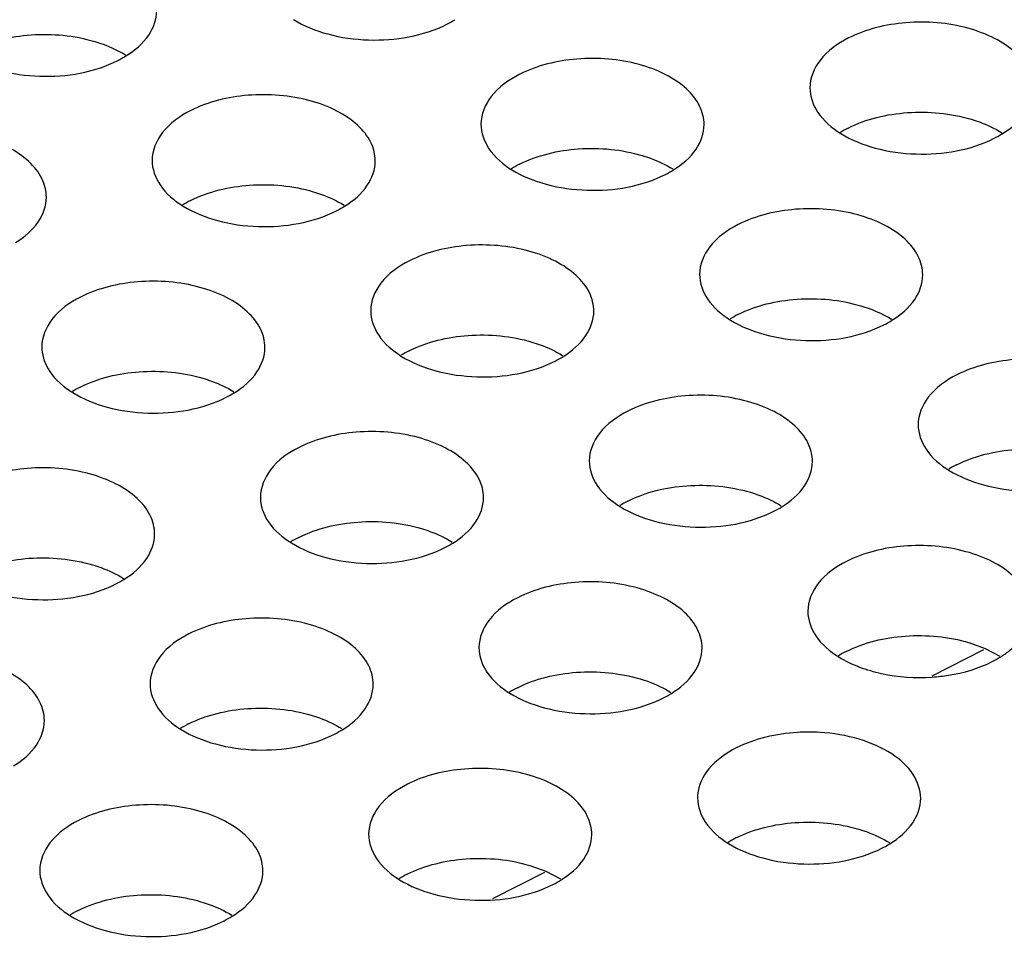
# Model space of a CAD drawing. Header units: inches. Extents: x 0 to 17, y 0 to 11.
# Tile 6 of 20: x 9.402 to 9.541, y 3.41 to 3.539. Entities that reach past the tile are written whole.
import ezdxf

# ---------------------------------------------------------------- set-up
doc = ezdxf.new("R2010")
doc.units = ezdxf.units.IN
doc.header["$LTSCALE"] = 0.935
doc.header["$MEASUREMENT"] = 0
doc.layers.get('0').update_dxf_attribs({"linetype": 'CONTINUOUS'})

msp = doc.modelspace()

# ---------------------------------------------------------------- linework, layer by layer
at = {"color": 7, "linetype": 'Continuous'}
for p, q in [((9.5304838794, 3.4467558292), (9.537794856, 3.450465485)), ((9.5356922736, 3.451432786), (9.537969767, 3.4506060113)), ((9.537969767, 3.4506060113), (9.5400327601, 3.449532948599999)), ((9.4737127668, 3.4199838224), (9.4759902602, 3.419157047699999)), ((9.4685043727, 3.415306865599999), (9.4758153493, 3.419016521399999)), ((9.4759902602, 3.419157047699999), (9.4780532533, 3.418083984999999))]:
    msp.add_line(p, q, dxfattribs=at)
for centre, radius, start, end in [((9.4551978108, 3.552160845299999), 0.015069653, 296.8585516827, 301.7669813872), ((9.40878483, 3.547041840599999), 0.015069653, 296.8585516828, 301.766981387), ((9.5254736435, 3.510610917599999), 0.0150777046, 116.8596536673, 121.7108687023), ((9.532457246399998, 3.536068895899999), 0.015069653, 296.8585516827, 301.7669813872), ((9.4790606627, 3.5054919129), 0.0150777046, 116.8596536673, 121.7108687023), ((9.486044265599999, 3.5309498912), 0.015069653, 296.8585516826, 301.7669813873), ((9.4326476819, 3.5003729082), 0.0150777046, 116.8596536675, 121.7108687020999), ((9.4396312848, 3.525830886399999), 0.015069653, 296.8585516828, 301.7669813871), ((9.5099071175, 3.484280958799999), 0.0150777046, 116.8596536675, 121.7108687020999), ((9.5168907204, 3.509738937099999), 0.015069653, 296.8585516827, 301.766981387), ((9.4634941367, 3.4791619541), 0.0150777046, 116.8596536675, 121.710868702), ((9.4704777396, 3.5046199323), 0.015069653, 296.8585516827, 301.7669813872), ((9.4170811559, 3.4740429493), 0.0150777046, 116.8596536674, 121.7108687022), ((9.4240647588, 3.499500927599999), 0.015069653, 296.8585516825, 301.7669813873), ((9.5407535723, 3.4630700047), 0.0150777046, 116.8596536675, 121.7108687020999), ((9.4943405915, 3.457950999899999), 0.0150777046, 116.8596536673, 121.7108687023), ((9.5013241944, 3.483408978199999), 0.015069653, 296.858551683, 301.766981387), ((9.4479276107, 3.452831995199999), 0.0150777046, 116.8596536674, 121.7108687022), ((9.4549112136, 3.4782899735), 0.015069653, 296.8585516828, 301.7669813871), ((9.4084982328, 3.473170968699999), 0.015069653, 296.8585516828, 301.766981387), ((9.5251870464, 3.436740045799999), 0.0150777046, 116.8596536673, 121.7108687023), ((9.5321706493, 3.4621980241), 0.015069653, 296.8585516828, 301.766981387), ((9.4787740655, 3.4316210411), 0.0150777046, 116.8596536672, 121.7108687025), ((9.4857576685, 3.4570790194), 0.015069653, 296.8585516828, 301.766981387), ((9.4323610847, 3.4265020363), 0.0150777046, 116.8596536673, 121.7108687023), ((9.4393446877, 3.451960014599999), 0.015069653, 296.8585516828, 301.766981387), ((9.5028830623, 3.4295325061), 0.0054998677, 175.3932423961, 179.9740765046), ((9.5096205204, 3.410410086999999), 0.0150777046, 116.8596536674, 121.7108687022), ((9.5166041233, 3.435868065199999), 0.015069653, 296.8585516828, 301.7669813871), ((9.4632075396, 3.4052910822), 0.0150777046, 116.8596536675, 121.7108687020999), ((9.4701911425, 3.4307490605), 0.015069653, 296.8585516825, 301.7669813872), ((9.4167945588, 3.4001720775), 0.0150777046, 116.8596536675, 121.7108687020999), ((9.4237781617, 3.425630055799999), 0.015069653, 296.8585516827, 301.7669813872)]:
    msp.add_arc(centre, radius, start, end, dxfattribs=at)
for points, knots in [([(9.416718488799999, 3.534229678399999), (9.4179548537, 3.534996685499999), (9.420077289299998, 3.5367425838), (9.4210575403, 3.539419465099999), (9.4210580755, 3.540627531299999)], [0, 0, 0, 0, 0.5463552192, 1, 1, 1, 1]), ([(9.4403476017, 3.5393754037), (9.4418380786, 3.538452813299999), (9.445336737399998, 3.537060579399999), (9.452730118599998, 3.536039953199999), (9.458659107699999, 3.5370185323), (9.462006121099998, 3.538716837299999)], [0, 0, 0, 0, 0.2352444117, 0.4963082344, 1, 1, 1, 1]), ([(9.544730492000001, 3.529654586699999), (9.5447308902, 3.530553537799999), (9.5442311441, 3.532486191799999), (9.5422244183, 3.534931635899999), (9.5392342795, 3.536901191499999), (9.5340776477, 3.5388101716), (9.526907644, 3.539381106), (9.5211857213, 3.5380261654), (9.5187012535, 3.536765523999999)], [0, 0, 0, 0, 0.0884600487, 0.1883100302, 0.3047793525, 0.4369815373, 0.7258475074, 1, 1, 1, 1]), ([(9.394989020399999, 3.535034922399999), (9.3975489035, 3.536333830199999), (9.403443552, 3.537693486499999), (9.4094207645, 3.537133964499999), (9.4123064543, 3.5362766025)], [0, 0, 0, 0, 0.4881147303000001, 1, 1, 1, 1]), ([(9.5187012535, 3.536765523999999), (9.5171783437, 3.535992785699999), (9.5145483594, 3.5341914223), (9.5132369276, 3.531111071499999), (9.5132363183, 3.529735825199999)], [0, 0, 0, 0, 0.5539240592, 1, 1, 1, 1]), ([(9.4123064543, 3.5362766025), (9.4127048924, 3.536158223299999), (9.414207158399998, 3.5356636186), (9.4156553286, 3.5349905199), (9.4166469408, 3.534376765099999)], [0, 0, 0, 0, 0.2627652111, 1, 1, 1, 1]), ([(9.3939346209, 3.534256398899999), (9.3954250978, 3.5333338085), (9.3989237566, 3.531941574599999), (9.4063171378, 3.5309209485), (9.412246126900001, 3.531899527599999), (9.4155931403, 3.533597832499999)], [0, 0, 0, 0, 0.2352444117, 0.4963082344, 1, 1, 1, 1]), ([(9.4983175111, 3.524535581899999), (9.4983179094, 3.525434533), (9.4978181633, 3.527367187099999), (9.4958114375, 3.529812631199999), (9.4928212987, 3.5317821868), (9.4876646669, 3.5336911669), (9.4804946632, 3.534262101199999), (9.474772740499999, 3.532907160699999), (9.4722882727, 3.5316465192)], [0, 0, 0, 0, 0.0884600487, 0.1883100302, 0.3047793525, 0.4369815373, 0.7258475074, 1, 1, 1, 1]), ([(9.4722882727, 3.5316465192), (9.470765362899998, 3.530873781), (9.4681353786, 3.5290724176), (9.466823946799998, 3.5259920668), (9.4668233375, 3.5246168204)], [0, 0, 0, 0, 0.5539240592, 1, 1, 1, 1]), ([(9.5132363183, 3.529735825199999), (9.5132357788, 3.528518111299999), (9.5142211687, 3.525818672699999), (9.5163596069, 3.524055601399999), (9.5176070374, 3.5232834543)], [0, 0, 0, 0, 0.4535612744, 1, 1, 1, 1]), ([(9.540390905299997, 3.523256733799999), (9.5416272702, 3.524023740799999), (9.5437497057, 3.525769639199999), (9.5447299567, 3.5284465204), (9.544730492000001, 3.529654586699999)], [0, 0, 0, 0, 0.5463552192, 1, 1, 1, 1]), ([(9.4519045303, 3.5194165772), (9.4519049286, 3.520315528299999), (9.4514051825, 3.5222481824), (9.4493984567, 3.524693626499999), (9.4464083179, 3.526663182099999), (9.4412516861, 3.5285721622), (9.4340816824, 3.529143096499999), (9.428359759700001, 3.527788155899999), (9.4258752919, 3.526527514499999)], [0, 0, 0, 0, 0.0884600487, 0.1883100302, 0.3047793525, 0.4369815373, 0.7258475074, 1, 1, 1, 1]), ([(9.4258752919, 3.526527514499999), (9.424352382, 3.525754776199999), (9.421722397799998, 3.523953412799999), (9.420410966, 3.520873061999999), (9.4204103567, 3.519497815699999)], [0, 0, 0, 0, 0.5539240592, 1, 1, 1, 1]), ([(9.518661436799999, 3.524061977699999), (9.5212213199, 3.5253608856), (9.5271159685, 3.5267205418), (9.533093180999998, 3.5261610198), (9.535978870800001, 3.525303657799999)], [0, 0, 0, 0, 0.4881147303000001, 1, 1, 1, 1]), ([(9.535978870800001, 3.525303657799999), (9.5363773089, 3.525185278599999), (9.5378795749, 3.524690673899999), (9.539327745, 3.524017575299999), (9.5403193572, 3.523403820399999)], [0, 0, 0, 0, 0.2627652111, 1, 1, 1, 1]), ([(9.4668233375, 3.5246168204), (9.466822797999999, 3.5233991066), (9.4678081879, 3.520699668), (9.4699466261, 3.5189365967), (9.471194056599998, 3.518164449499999)], [0, 0, 0, 0, 0.4535612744, 1, 1, 1, 1]), ([(9.493977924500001, 3.518137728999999), (9.4952142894, 3.5189047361), (9.4973367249, 3.520650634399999), (9.498316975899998, 3.5233275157), (9.4983175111, 3.524535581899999)], [0, 0, 0, 0, 0.5463552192, 1, 1, 1, 1]), ([(9.4054915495, 3.514297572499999), (9.4054919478, 3.5151965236), (9.404992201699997, 3.517129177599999), (9.4029854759, 3.5195746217), (9.3999953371, 3.5215441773), (9.3948387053, 3.5234531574), (9.387668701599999, 3.524024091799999), (9.3819467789, 3.5226691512), (9.3794623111, 3.5214085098)], [0, 0, 0, 0, 0.0884600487, 0.1883100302, 0.3047793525, 0.4369815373, 0.7258475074, 1, 1, 1, 1]), ([(9.5176070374, 3.5232834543), (9.5190975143, 3.522360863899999), (9.522596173, 3.52096863), (9.5299895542, 3.5199480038), (9.535918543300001, 3.5209265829), (9.5392655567, 3.5226248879)], [0, 0, 0, 0, 0.2352444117, 0.4963082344, 1, 1, 1, 1]), ([(9.472248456, 3.518942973), (9.474808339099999, 3.520241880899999), (9.480702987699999, 3.521601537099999), (9.4866802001, 3.521042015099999), (9.48956589, 3.520184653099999)], [0, 0, 0, 0, 0.4881147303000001, 1, 1, 1, 1]), ([(9.48956589, 3.520184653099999), (9.4899643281, 3.520066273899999), (9.4914665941, 3.5195716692), (9.4929147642, 3.5188985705), (9.4939063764, 3.518284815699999)], [0, 0, 0, 0, 0.2627652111, 1, 1, 1, 1]), ([(9.4204103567, 3.519497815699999), (9.4204098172, 3.5182801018), (9.4213952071, 3.515580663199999), (9.4235336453, 3.5138175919), (9.4247810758, 3.5130454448)], [0, 0, 0, 0, 0.4535612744, 1, 1, 1, 1]), ([(9.4475649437, 3.5130187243), (9.4488013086, 3.5137857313), (9.450923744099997, 3.5155316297), (9.4519039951, 3.518208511), (9.4519045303, 3.5194165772)], [0, 0, 0, 0, 0.5463552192, 1, 1, 1, 1]), ([(9.471194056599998, 3.518164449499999), (9.4726845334, 3.5172418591), (9.4761831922, 3.515849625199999), (9.4835765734, 3.5148289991), (9.4895055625, 3.5158075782), (9.4928525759, 3.5175058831)], [0, 0, 0, 0, 0.2352444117, 0.4963082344, 1, 1, 1, 1]), ([(9.4258354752, 3.5138239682), (9.428395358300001, 3.515122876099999), (9.434290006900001, 3.516482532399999), (9.440267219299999, 3.515923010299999), (9.4431529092, 3.515065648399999)], [0, 0, 0, 0, 0.4881147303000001, 1, 1, 1, 1]), ([(9.4011519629, 3.507899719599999), (9.402388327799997, 3.5086667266), (9.404510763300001, 3.510412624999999), (9.405491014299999, 3.5130895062), (9.4054915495, 3.514297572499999)], [0, 0, 0, 0, 0.5463552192, 1, 1, 1, 1]), ([(9.4431529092, 3.515065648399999), (9.4435513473, 3.5149472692), (9.4450536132, 3.514452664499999), (9.4465017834, 3.513779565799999), (9.447493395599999, 3.513165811)], [0, 0, 0, 0, 0.2627652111, 1, 1, 1, 1]), ([(9.4247810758, 3.5130454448), (9.4262715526, 3.512122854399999), (9.4297702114, 3.510730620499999), (9.4371635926, 3.5097099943), (9.4430925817, 3.5106885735), (9.4464395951, 3.512386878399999)], [0, 0, 0, 0, 0.2352444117, 0.4963082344, 1, 1, 1, 1]), ([(9.529163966, 3.503324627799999), (9.5291643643, 3.5042235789), (9.528664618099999, 3.506156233), (9.5266578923, 3.508601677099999), (9.5236677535, 3.510571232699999), (9.5185111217, 3.512480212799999), (9.511341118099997, 3.513051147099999), (9.5056191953, 3.5116962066), (9.5031347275, 3.510435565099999)], [0, 0, 0, 0, 0.0884600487, 0.1883100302, 0.3047793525, 0.4369815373, 0.7258475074, 1, 1, 1, 1]), ([(9.5031347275, 3.510435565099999), (9.5016118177, 3.5096628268), (9.4989818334, 3.5078614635), (9.497670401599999, 3.504781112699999), (9.497669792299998, 3.5034058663)], [0, 0, 0, 0, 0.5539240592, 1, 1, 1, 1]), ([(9.4827509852, 3.4982056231), (9.4827513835, 3.499104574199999), (9.4822516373, 3.501037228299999), (9.4802449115, 3.5034826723), (9.4772547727, 3.5054522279), (9.4720981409, 3.507361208), (9.4649281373, 3.5079321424), (9.459206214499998, 3.506577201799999), (9.4567217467, 3.5053165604)], [0, 0, 0, 0, 0.0884600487, 0.1883100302, 0.3047793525, 0.4369815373, 0.7258475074, 1, 1, 1, 1]), ([(9.4567217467, 3.5053165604), (9.455198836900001, 3.504543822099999), (9.4525688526, 3.5027424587), (9.451257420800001, 3.4996621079), (9.4512568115, 3.4982868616)], [0, 0, 0, 0, 0.5539240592, 1, 1, 1, 1]), ([(9.497669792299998, 3.5034058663), (9.4976692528, 3.5021881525), (9.4986546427, 3.499488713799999), (9.500793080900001, 3.497725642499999), (9.5020405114, 3.4969534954)], [0, 0, 0, 0, 0.4535612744, 1, 1, 1, 1]), ([(9.5248243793, 3.496926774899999), (9.526060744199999, 3.497693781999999), (9.5281831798, 3.499439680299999), (9.5291634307, 3.5021165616), (9.529163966, 3.503324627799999)], [0, 0, 0, 0, 0.5463552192, 1, 1, 1, 1]), ([(9.436338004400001, 3.4930866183), (9.4363384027, 3.493985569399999), (9.4358386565, 3.4959182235), (9.4338319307, 3.4983636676), (9.4308417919, 3.500333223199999), (9.4256851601, 3.502242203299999), (9.4185151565, 3.5028131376), (9.4127932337, 3.501458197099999), (9.410308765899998, 3.5001975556)], [0, 0, 0, 0, 0.0884600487, 0.1883100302, 0.3047793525, 0.4369815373, 0.7258475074, 1, 1, 1, 1]), ([(9.410308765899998, 3.5001975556), (9.4087858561, 3.499424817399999), (9.4061558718, 3.497623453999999), (9.40484444, 3.494543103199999), (9.4048438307, 3.493167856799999)], [0, 0, 0, 0, 0.5539240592, 1, 1, 1, 1]), ([(9.5030949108, 3.497732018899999), (9.5056547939, 3.4990309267), (9.5115494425, 3.500390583), (9.517526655, 3.499831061), (9.5204123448, 3.498973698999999)], [0, 0, 0, 0, 0.4881147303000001, 1, 1, 1, 1]), ([(9.5204123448, 3.498973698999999), (9.520810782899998, 3.4988553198), (9.5223130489, 3.4983607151), (9.523761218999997, 3.497687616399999), (9.5247528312, 3.4970738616)], [0, 0, 0, 0, 0.2627652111, 1, 1, 1, 1]), ([(9.4512568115, 3.4982868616), (9.451256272, 3.497069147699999), (9.4522416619, 3.4943697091), (9.4543801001, 3.492606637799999), (9.4556275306, 3.4918344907)], [0, 0, 0, 0, 0.4535612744, 1, 1, 1, 1]), ([(9.4784113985, 3.491807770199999), (9.4796477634, 3.4925747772), (9.4817701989, 3.4943206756), (9.4827504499, 3.496997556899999), (9.4827509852, 3.4982056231)], [0, 0, 0, 0, 0.5463552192, 1, 1, 1, 1]), ([(9.5020405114, 3.4969534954), (9.5035309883, 3.496030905), (9.5070296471, 3.4946386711), (9.514423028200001, 3.493618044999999), (9.5203520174, 3.4945966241), (9.5236990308, 3.496294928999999)], [0, 0, 0, 0, 0.2352444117, 0.4963082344, 1, 1, 1, 1]), ([(9.45668193, 3.4926130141), (9.4592418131, 3.493911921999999), (9.4651364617, 3.495271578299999), (9.4711136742, 3.4947120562), (9.473999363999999, 3.493854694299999)], [0, 0, 0, 0, 0.4881147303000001, 1, 1, 1, 1]), ([(9.473999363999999, 3.493854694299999), (9.4743978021, 3.493736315), (9.4759000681, 3.493241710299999), (9.477348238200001, 3.4925686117), (9.4783398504, 3.4919548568)], [0, 0, 0, 0, 0.2627652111, 1, 1, 1, 1]), ([(9.4048438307, 3.493167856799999), (9.4048432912, 3.491950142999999), (9.4058286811, 3.489250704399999), (9.4079671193, 3.4874876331), (9.4092145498, 3.486715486)], [0, 0, 0, 0, 0.4535612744, 1, 1, 1, 1]), ([(9.4319984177, 3.4866887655), (9.4332347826, 3.4874557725), (9.4353572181, 3.489201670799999), (9.4363374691, 3.491878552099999), (9.436338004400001, 3.4930866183)], [0, 0, 0, 0, 0.5463552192, 1, 1, 1, 1]), ([(9.4556275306, 3.4918344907), (9.4571180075, 3.490911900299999), (9.460616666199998, 3.489519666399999), (9.468010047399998, 3.488499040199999), (9.4739390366, 3.4894776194), (9.4772860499, 3.4911759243)], [0, 0, 0, 0, 0.2352444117, 0.4963082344, 1, 1, 1, 1]), ([(9.560010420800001, 3.4821136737), (9.5600108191, 3.4830126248), (9.5595110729, 3.484945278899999), (9.5575043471, 3.487390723), (9.5545142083, 3.489360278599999), (9.5493575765, 3.4912692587), (9.5421875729, 3.491840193), (9.5364656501, 3.4904852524), (9.5339811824, 3.489224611)], [0, 0, 0, 0, 0.0884600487, 0.1883100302, 0.3047793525, 0.4369815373, 0.7258475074, 1, 1, 1, 1]), ([(9.410268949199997, 3.487494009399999), (9.4128288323, 3.4887929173), (9.4187234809, 3.4901525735), (9.4247006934, 3.489593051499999), (9.427586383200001, 3.488735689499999)], [0, 0, 0, 0, 0.4881147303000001, 1, 1, 1, 1]), ([(9.5339811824, 3.489224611), (9.5324582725, 3.488451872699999), (9.5298282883, 3.486650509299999), (9.5285168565, 3.4835701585), (9.5285162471, 3.4821949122)], [0, 0, 0, 0, 0.5539240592, 1, 1, 1, 1]), ([(9.427586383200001, 3.488735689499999), (9.4279848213, 3.488617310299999), (9.4294870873, 3.488122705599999), (9.4309352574, 3.487449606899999), (9.4319268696, 3.486835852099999)], [0, 0, 0, 0, 0.2627652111, 1, 1, 1, 1]), ([(9.4092145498, 3.486715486), (9.410705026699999, 3.485792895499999), (9.4142036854, 3.4844006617), (9.4215970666, 3.4833800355), (9.4275260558, 3.484358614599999), (9.4308730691, 3.486056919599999)], [0, 0, 0, 0, 0.2352444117, 0.4963082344, 1, 1, 1, 1]), ([(9.51359744, 3.476994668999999), (9.5135978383, 3.477893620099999), (9.513098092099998, 3.4798262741), (9.5110913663, 3.482271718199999), (9.5081012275, 3.484241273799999), (9.5029445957, 3.486150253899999), (9.4957745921, 3.486721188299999), (9.490052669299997, 3.4853662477), (9.4875682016, 3.484105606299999)], [0, 0, 0, 0, 0.0884600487, 0.1883100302, 0.3047793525, 0.4369815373, 0.7258475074, 1, 1, 1, 1]), ([(9.4875682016, 3.484105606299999), (9.486045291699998, 3.483332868), (9.4834153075, 3.481531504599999), (9.4821038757, 3.4784511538), (9.4821032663, 3.4770759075)], [0, 0, 0, 0, 0.5539240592, 1, 1, 1, 1]), ([(9.5285162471, 3.4821949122), (9.5285157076, 3.480977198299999), (9.5295010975, 3.4782777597), (9.5316395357, 3.476514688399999), (9.5328869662, 3.475742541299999)], [0, 0, 0, 0, 0.4535612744, 1, 1, 1, 1]), ([(9.4671844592, 3.4718756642), (9.4671848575, 3.472774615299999), (9.4666851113, 3.4747072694), (9.4646783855, 3.4771527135), (9.4616882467, 3.4791222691), (9.4565316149, 3.481031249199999), (9.4493616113, 3.4816021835), (9.4436396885, 3.480247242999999), (9.4411552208, 3.478986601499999)], [0, 0, 0, 0, 0.0884600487, 0.1883100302, 0.3047793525, 0.4369815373, 0.7258475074, 1, 1, 1, 1]), ([(9.4411552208, 3.478986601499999), (9.4396323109, 3.4782138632), (9.4370023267, 3.476412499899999), (9.4356908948, 3.4733321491), (9.4356902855, 3.471956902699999)], [0, 0, 0, 0, 0.5539240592, 1, 1, 1, 1]), ([(9.5339413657, 3.4765210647), (9.5365012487, 3.477819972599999), (9.5423958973, 3.479179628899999), (9.548373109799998, 3.4786201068), (9.551258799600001, 3.4777627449)], [0, 0, 0, 0, 0.4881147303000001, 1, 1, 1, 1]), ([(9.4821032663, 3.4770759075), (9.482102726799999, 3.4758581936), (9.4830881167, 3.473158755), (9.4852265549, 3.471395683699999), (9.486473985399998, 3.4706235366)], [0, 0, 0, 0, 0.4535612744, 1, 1, 1, 1]), ([(9.509257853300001, 3.4705968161), (9.5104942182, 3.471363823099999), (9.5126166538, 3.473109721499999), (9.513596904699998, 3.475786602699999), (9.51359744, 3.476994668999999)], [0, 0, 0, 0, 0.5463552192, 1, 1, 1, 1]), ([(9.4207714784, 3.466756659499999), (9.420771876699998, 3.4676556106), (9.420272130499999, 3.4695882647), (9.4182654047, 3.4720337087), (9.4152752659, 3.474003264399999), (9.4101186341, 3.475912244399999), (9.4029486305, 3.4764831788), (9.3972267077, 3.475128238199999), (9.3947422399, 3.473867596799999)], [0, 0, 0, 0, 0.0884600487, 0.1883100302, 0.3047793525, 0.4369815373, 0.7258475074, 1, 1, 1, 1]), ([(9.5328869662, 3.475742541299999), (9.534377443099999, 3.474819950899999), (9.5378761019, 3.473427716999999), (9.5452694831, 3.472407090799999), (9.5511984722, 3.473385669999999), (9.5545454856, 3.475083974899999)], [0, 0, 0, 0, 0.2352444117, 0.4963082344, 1, 1, 1, 1]), ([(9.4875283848, 3.471402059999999), (9.4900882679, 3.4727009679), (9.4959829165, 3.4740606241), (9.501960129, 3.473501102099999), (9.5048458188, 3.4726437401)], [0, 0, 0, 0, 0.4881147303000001, 1, 1, 1, 1]), ([(9.5048458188, 3.4726437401), (9.505244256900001, 3.472525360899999), (9.5067465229, 3.4720307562), (9.5081946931, 3.4713576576), (9.5091863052, 3.470743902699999)], [0, 0, 0, 0, 0.2627652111, 1, 1, 1, 1]), ([(9.4356902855, 3.471956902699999), (9.435689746, 3.470739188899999), (9.4366751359, 3.468039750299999), (9.4388135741, 3.466276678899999), (9.4400610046, 3.4655045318)], [0, 0, 0, 0, 0.4535612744, 1, 1, 1, 1]), ([(9.4628448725, 3.465477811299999), (9.4640812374, 3.466244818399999), (9.466203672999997, 3.4679907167), (9.4671839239, 3.470667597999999), (9.4671844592, 3.4718756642)], [0, 0, 0, 0, 0.5463552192, 1, 1, 1, 1]), ([(9.486473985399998, 3.4706235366), (9.4879644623, 3.4697009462), (9.4914631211, 3.4683087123), (9.4988565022, 3.467288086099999), (9.5047854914, 3.468266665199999), (9.5081325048, 3.469964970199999)], [0, 0, 0, 0, 0.2352444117, 0.4963082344, 1, 1, 1, 1]), ([(9.441115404, 3.466283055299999), (9.4436752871, 3.467581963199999), (9.449569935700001, 3.468941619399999), (9.4555471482, 3.4683820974), (9.458432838, 3.4675247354)], [0, 0, 0, 0, 0.4881147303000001, 1, 1, 1, 1]), ([(9.458432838, 3.4675247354), (9.4588312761, 3.4674063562), (9.4603335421, 3.466911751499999), (9.4617817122, 3.466238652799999), (9.4627733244, 3.465624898)], [0, 0, 0, 0, 0.2627652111, 1, 1, 1, 1]), ([(9.4164318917, 3.4603588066), (9.417668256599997, 3.4611258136), (9.4197906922, 3.462871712), (9.420770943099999, 3.465548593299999), (9.4207714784, 3.466756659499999)], [0, 0, 0, 0, 0.5463552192, 1, 1, 1, 1]), ([(9.4400610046, 3.4655045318), (9.4415514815, 3.464581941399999), (9.4450501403, 3.4631897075), (9.4524435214, 3.462169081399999), (9.4583725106, 3.4631476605), (9.461719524, 3.4648459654)], [0, 0, 0, 0, 0.2352444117, 0.4963082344, 1, 1, 1, 1]), ([(9.5444438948, 3.4557837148), (9.5444442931, 3.456682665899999), (9.5439445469, 3.458615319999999), (9.5419378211, 3.4610607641), (9.538947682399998, 3.4630303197), (9.5337910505, 3.4649392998), (9.5266210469, 3.4655102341), (9.5208991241, 3.4641552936), (9.5184146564, 3.462894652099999)], [0, 0, 0, 0, 0.0884600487, 0.1883100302, 0.3047793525, 0.4369815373, 0.7258475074, 1, 1, 1, 1]), ([(9.3947024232, 3.4611640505), (9.3972623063, 3.462462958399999), (9.4031569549, 3.4638226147), (9.4091341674, 3.4632630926), (9.4120198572, 3.4624057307)], [0, 0, 0, 0, 0.4881147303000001, 1, 1, 1, 1]), ([(9.5184146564, 3.462894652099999), (9.516891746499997, 3.462121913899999), (9.5142617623, 3.4603205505), (9.512950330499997, 3.4572401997), (9.5129497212, 3.455864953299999)], [0, 0, 0, 0, 0.5539240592, 1, 1, 1, 1]), ([(9.4120198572, 3.4624057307), (9.4124182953, 3.462287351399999), (9.4139205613, 3.4617927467), (9.4153687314, 3.461119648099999), (9.4163603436, 3.4605058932)], [0, 0, 0, 0, 0.2627652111, 1, 1, 1, 1]), ([(9.393648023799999, 3.460385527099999), (9.395138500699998, 3.4594629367), (9.3986371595, 3.458070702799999), (9.4060305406, 3.4570500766), (9.4119595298, 3.458028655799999), (9.4153065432, 3.459726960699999)], [0, 0, 0, 0, 0.2352444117, 0.4963082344, 1, 1, 1, 1]), ([(9.498030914, 3.450664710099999), (9.4980313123, 3.4515636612), (9.4975315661, 3.453496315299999), (9.4955248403, 3.455941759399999), (9.4925347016, 3.457911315), (9.4873780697, 3.4598202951), (9.4802080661, 3.460391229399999), (9.4744861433, 3.459036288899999), (9.4720016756, 3.4577756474)], [0, 0, 0, 0, 0.0884600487, 0.1883100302, 0.3047793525, 0.4369815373, 0.7258475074, 1, 1, 1, 1]), ([(9.4720016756, 3.4577756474), (9.470478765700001, 3.4570029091), (9.467848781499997, 3.4552015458), (9.466537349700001, 3.4521211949), (9.4665367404, 3.4507459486)], [0, 0, 0, 0, 0.5539240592, 1, 1, 1, 1]), ([(9.5129497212, 3.455864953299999), (9.5129491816, 3.454647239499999), (9.5139345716, 3.451947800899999), (9.5160730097, 3.450184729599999), (9.5173204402, 3.449412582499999)], [0, 0, 0, 0, 0.4535612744, 1, 1, 1, 1]), ([(9.4516179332, 3.4455457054), (9.4516183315, 3.446444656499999), (9.4511185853, 3.4483773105), (9.4491118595, 3.450822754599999), (9.4461217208, 3.452792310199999), (9.4409650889, 3.454701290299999), (9.4337950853, 3.4552722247), (9.4280731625, 3.4539172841), (9.4255886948, 3.452656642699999)], [0, 0, 0, 0, 0.0884600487, 0.1883100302, 0.3047793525, 0.4369815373, 0.7258475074, 1, 1, 1, 1]), ([(9.5401043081, 3.449385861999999), (9.5405392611, 3.4496556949), (9.542053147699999, 3.4507079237), (9.5433468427, 3.452154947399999), (9.5439018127, 3.453371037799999)], [0, 0, 0, 0, 0.2768883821, 1, 1, 1, 1]), ([(9.4255886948, 3.452656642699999), (9.4240657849, 3.451883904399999), (9.421435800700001, 3.450082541), (9.4201243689, 3.447002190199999), (9.4201237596, 3.445626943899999)], [0, 0, 0, 0, 0.5539240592, 1, 1, 1, 1]), ([(9.5183748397, 3.450191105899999), (9.5209347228, 3.451490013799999), (9.5268293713, 3.452849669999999), (9.5328065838, 3.452290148), (9.5356922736, 3.451432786)], [0, 0, 0, 0, 0.4881147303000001, 1, 1, 1, 1]), ([(9.4665367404, 3.4507459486), (9.4665362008, 3.4495282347), (9.4675215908, 3.4468287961), (9.469660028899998, 3.4450657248), (9.470907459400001, 3.444293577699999)], [0, 0, 0, 0, 0.4535612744, 1, 1, 1, 1]), ([(9.4936913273, 3.4442668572), (9.4949276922, 3.4450338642), (9.4970501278, 3.446779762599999), (9.4980303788, 3.4494566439), (9.498030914, 3.450664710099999)], [0, 0, 0, 0, 0.5463552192, 1, 1, 1, 1]), ([(9.4052049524, 3.4404267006), (9.405205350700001, 3.4413256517), (9.4047056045, 3.443258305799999), (9.4026988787, 3.4457037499), (9.3997087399, 3.447673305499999), (9.3945521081, 3.4495822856), (9.3873821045, 3.4501532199), (9.3816601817, 3.4487982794), (9.379175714, 3.4475376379)], [0, 0, 0, 0, 0.0884600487, 0.1883100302, 0.3047793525, 0.4369815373, 0.7258475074, 1, 1, 1, 1]), ([(9.5173204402, 3.449412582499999), (9.5191561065, 3.448276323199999), (9.5235386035, 3.446715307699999), (9.5281329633, 3.446417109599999), (9.5305192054, 3.4465763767)], [0, 0, 0, 0, 0.4744339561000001, 1, 1, 1, 1]), ([(9.4719618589, 3.4450721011), (9.474521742, 3.446371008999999), (9.4804163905, 3.447730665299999), (9.486393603, 3.447171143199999), (9.4892792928, 3.446313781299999)], [0, 0, 0, 0, 0.4881147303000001, 1, 1, 1, 1]), ([(9.5305192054, 3.4465763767), (9.5312889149, 3.446627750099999), (9.5341916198, 3.446950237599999), (9.5370609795, 3.447780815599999), (9.5389789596, 3.4487540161)], [0, 0, 0, 0, 0.2639883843, 1, 1, 1, 1]), ([(9.4892792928, 3.446313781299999), (9.4896777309, 3.446195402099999), (9.4911799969, 3.4457007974), (9.492628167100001, 3.4450276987), (9.4936197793, 3.444413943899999)], [0, 0, 0, 0, 0.2627652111, 1, 1, 1, 1]), ([(9.4201237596, 3.445626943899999), (9.42012322, 3.44440923), (9.42110861, 3.441709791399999), (9.423247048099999, 3.4399467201), (9.4244944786, 3.439174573)], [0, 0, 0, 0, 0.4535612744, 1, 1, 1, 1]), ([(9.4472783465, 3.4391478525), (9.4485147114, 3.439914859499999), (9.450637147, 3.4416607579), (9.451617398, 3.4443376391), (9.4516179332, 3.4455457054)], [0, 0, 0, 0, 0.5463552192, 1, 1, 1, 1]), ([(9.470907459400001, 3.444293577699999), (9.4723979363, 3.4433709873), (9.4758965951, 3.441978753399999), (9.4832899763, 3.4409581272), (9.4892189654, 3.441936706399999), (9.4925659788, 3.4436350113)], [0, 0, 0, 0, 0.2352444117, 0.4963082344, 1, 1, 1, 1]), ([(9.425548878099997, 3.4399530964), (9.4281087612, 3.441252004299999), (9.4340034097, 3.4426116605), (9.4399806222, 3.4420521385), (9.442866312, 3.441194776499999)], [0, 0, 0, 0, 0.4881147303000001, 1, 1, 1, 1]), ([(9.442866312, 3.441194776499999), (9.443264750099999, 3.4410763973), (9.4447670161, 3.440581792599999), (9.446215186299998, 3.439908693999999), (9.447206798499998, 3.4392949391)], [0, 0, 0, 0, 0.2627652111, 1, 1, 1, 1]), ([(9.4008653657, 3.434028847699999), (9.4021017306, 3.4347958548), (9.4042241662, 3.4365417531), (9.4052044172, 3.439218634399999), (9.4052049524, 3.4404267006)], [0, 0, 0, 0, 0.5463552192, 1, 1, 1, 1]), ([(9.4244944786, 3.439174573), (9.425984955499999, 3.438251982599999), (9.429483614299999, 3.436859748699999), (9.436876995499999, 3.4358391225), (9.4428059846, 3.4368177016), (9.446152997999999, 3.4385160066)], [0, 0, 0, 0, 0.2352444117, 0.4963082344, 1, 1, 1, 1]), ([(9.5146601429, 3.4387539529), (9.513603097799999, 3.438817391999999), (9.5095787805, 3.438814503), (9.5054961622, 3.4379083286), (9.5028481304, 3.436564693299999)], [0, 0, 0, 0, 0.2628728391, 1, 1, 1, 1]), ([(9.528877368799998, 3.429453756), (9.5288778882, 3.430626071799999), (9.527969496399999, 3.433216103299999), (9.524680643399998, 3.4360857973), (9.5200768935, 3.438058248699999), (9.5165323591, 3.438641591), (9.5146601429, 3.4387539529)], [0, 0, 0, 0, 0.1913094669, 0.4197277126, 0.6939245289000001, 1, 1, 1, 1]), ([(9.5028481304, 3.436564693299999), (9.5013988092, 3.435829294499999), (9.4988978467, 3.4341255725), (9.4975068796, 3.431288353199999), (9.4974009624, 3.4299742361)], [0, 0, 0, 0, 0.5521202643, 1, 1, 1, 1]), ([(9.482464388, 3.424334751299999), (9.4824647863, 3.425233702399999), (9.4819650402, 3.427166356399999), (9.479958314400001, 3.4296118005), (9.4769681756, 3.4315813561), (9.4718115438, 3.4334903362), (9.4646415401, 3.434061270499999), (9.4589196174, 3.432706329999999), (9.4564351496, 3.4314456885)], [0, 0, 0, 0, 0.0884600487, 0.1883100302, 0.3047793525, 0.4369815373, 0.7258475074, 1, 1, 1, 1]), ([(9.4564351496, 3.4314456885), (9.4549122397, 3.430672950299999), (9.4522822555, 3.4288715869), (9.4509708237, 3.4257912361), (9.4509702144, 3.4244159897)], [0, 0, 0, 0, 0.5539240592, 1, 1, 1, 1]), ([(9.4973831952, 3.429534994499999), (9.4973826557, 3.428317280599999), (9.4983680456, 3.425617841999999), (9.5005064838, 3.423854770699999), (9.5017539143, 3.4230826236)], [0, 0, 0, 0, 0.4535612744, 1, 1, 1, 1]), ([(9.5245377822, 3.423055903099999), (9.525774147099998, 3.423822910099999), (9.5278965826, 3.4255688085), (9.5288768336, 3.4282456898), (9.528877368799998, 3.429453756)], [0, 0, 0, 0, 0.5463552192, 1, 1, 1, 1]), ([(9.4360514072, 3.419215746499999), (9.4360518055, 3.420114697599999), (9.4355520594, 3.4220473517), (9.4335453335, 3.424492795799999), (9.4305551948, 3.426462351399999), (9.425398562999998, 3.428371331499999), (9.4182285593, 3.428942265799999), (9.4125066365, 3.427587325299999), (9.4100221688, 3.4263266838)], [0, 0, 0, 0, 0.0884600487, 0.1883100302, 0.3047793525, 0.4369815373, 0.7258475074, 1, 1, 1, 1]), ([(9.4100221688, 3.4263266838), (9.4084992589, 3.425553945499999), (9.4058692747, 3.4237525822), (9.4045578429, 3.420672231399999), (9.4045572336, 3.419296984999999)], [0, 0, 0, 0, 0.5539240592, 1, 1, 1, 1]), ([(9.5028083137, 3.423861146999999), (9.5053681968, 3.4251600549), (9.5112628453, 3.4265197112), (9.5172400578, 3.4259601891), (9.5201257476, 3.4251028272)], [0, 0, 0, 0, 0.4881147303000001, 1, 1, 1, 1]), ([(9.4509702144, 3.4244159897), (9.4509696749, 3.423198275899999), (9.451955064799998, 3.4204988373), (9.454093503, 3.418735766), (9.4553409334, 3.4179636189)], [0, 0, 0, 0, 0.4535612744, 1, 1, 1, 1]), ([(9.478124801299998, 3.417936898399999), (9.4793611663, 3.4187039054), (9.481483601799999, 3.420449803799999), (9.4824638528, 3.423126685), (9.482464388, 3.424334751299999)], [0, 0, 0, 0, 0.5463552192, 1, 1, 1, 1]), ([(9.5201257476, 3.4251028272), (9.520524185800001, 3.4249844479), (9.5220264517, 3.424489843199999), (9.5234746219, 3.423816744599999), (9.5244662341, 3.4232029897)], [0, 0, 0, 0, 0.2627652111, 1, 1, 1, 1]), ([(9.5017539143, 3.4230826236), (9.5032443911, 3.422160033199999), (9.5067430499, 3.4207677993), (9.5141364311, 3.4197471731), (9.520065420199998, 3.4207257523), (9.5234124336, 3.4224240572)], [0, 0, 0, 0, 0.2352444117, 0.4963082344, 1, 1, 1, 1]), ([(9.4563953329, 3.4187421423), (9.458955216, 3.420041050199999), (9.4648498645, 3.4214007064), (9.470827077, 3.420841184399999), (9.4737127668, 3.4199838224)], [0, 0, 0, 0, 0.4881147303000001, 1, 1, 1, 1]), ([(9.4045572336, 3.419296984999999), (9.4045566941, 3.418079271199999), (9.405542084, 3.4153798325), (9.4076805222, 3.4136167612), (9.4089279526, 3.4128446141)], [0, 0, 0, 0, 0.4535612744, 1, 1, 1, 1]), ([(9.4317118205, 3.4128178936), (9.432948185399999, 3.4135849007), (9.435070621, 3.415330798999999), (9.436050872, 3.418007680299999), (9.4360514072, 3.419215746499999)], [0, 0, 0, 0, 0.5463552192, 1, 1, 1, 1]), ([(9.4553409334, 3.4179636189), (9.4568314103, 3.417041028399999), (9.4603300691, 3.415648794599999), (9.4677234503, 3.414628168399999), (9.4736524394, 3.4156067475), (9.4769994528, 3.4173050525)], [0, 0, 0, 0, 0.2352444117, 0.4963082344, 1, 1, 1, 1]), ([(9.4099823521, 3.413623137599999), (9.4125422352, 3.414922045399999), (9.4184368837, 3.4162817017), (9.4244140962, 3.4157221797), (9.427299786, 3.414864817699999)], [0, 0, 0, 0, 0.4881147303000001, 1, 1, 1, 1]), ([(9.427299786, 3.414864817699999), (9.4276982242, 3.4147464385), (9.4292004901, 3.414251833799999), (9.4306486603, 3.413578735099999), (9.4316402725, 3.412964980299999)], [0, 0, 0, 0, 0.2627652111, 1, 1, 1, 1]), ([(9.4089279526, 3.4128446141), (9.410418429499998, 3.411922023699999), (9.4139170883, 3.410529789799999), (9.4213104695, 3.4095091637), (9.4272394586, 3.410487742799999), (9.430586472, 3.412186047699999)], [0, 0, 0, 0, 0.2352444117, 0.4963082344, 1, 1, 1, 1])]:
    msp.add_open_spline(points, degree=3, knots=knots, dxfattribs=at)

doc.saveas('drawing.dxf')
